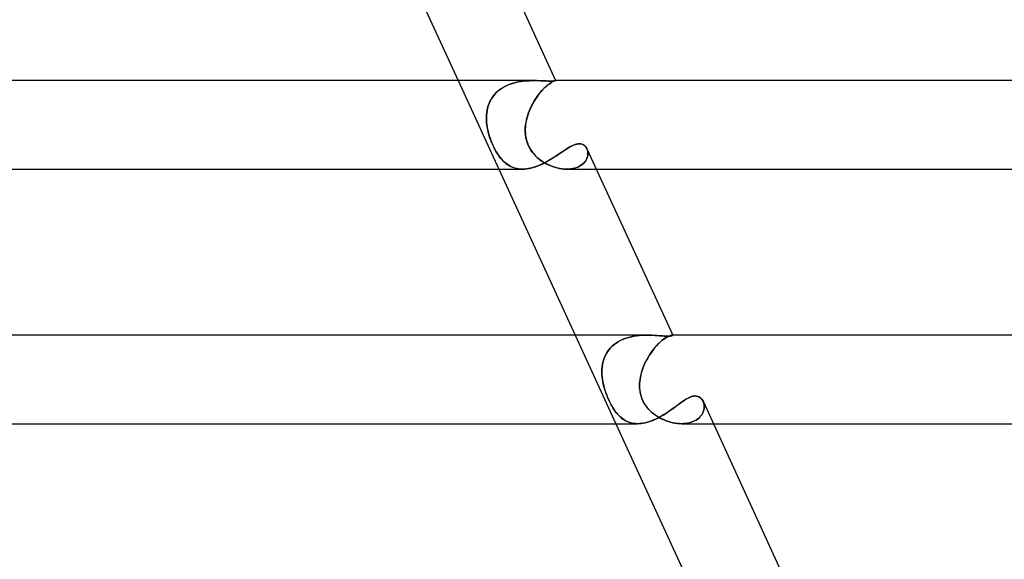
# Model space of a CAD drawing. Header units: millimetres. Extents: x -305 to 305, y -2 to 230.
# Tile 58 of 63: x 196 to 241, y 74 to 99. Entities that reach past the tile are written whole.
import ezdxf

# ---------------------------------------------------------------- set-up
doc = ezdxf.new("R2010")
doc.units = ezdxf.units.MM
doc.layers.add('HIDDEN', color=7, linetype='Continuous')
doc.layers.add('THICK', color=7, linetype='Continuous')

msp = doc.modelspace()

# ---------------------------------------------------------------- linework, layer by layer
at = {"layer": 'HIDDEN'}
for p, q in [((216.06, 96), (217.899, 92)), ((217.974, 95.614), (218.064, 95.673)), ((218.118, 95.705), (218.019, 95.644)), ((218.064, 95.673), (218.158, 95.727)), ((218.222, 95.76), (218.118, 95.705)), ((218.158, 95.727), (218.255, 95.775)), ((218.33, 95.808), (218.222, 95.76)), ((218.255, 95.775), (218.355, 95.818)), ((218.442, 95.851), (218.33, 95.808)), ((218.355, 95.818), (218.457, 95.856)), ((218.556, 95.887), (218.442, 95.851)), ((218.457, 95.856), (218.56, 95.888)), ((218.672, 95.917), (218.556, 95.887)), ((218.56, 95.888), (218.664, 95.915)), ((218.664, 95.915), (218.768, 95.938)), ((218.788, 95.942), (218.672, 95.917)), ((218.768, 95.938), (218.873, 95.957)), ((218.905, 95.962), (218.788, 95.942)), ((218.873, 95.957), (218.977, 95.972)), ((219.022, 95.977), (218.905, 95.962)), ((218.977, 95.972), (219.08, 95.983)), ((219.138, 95.988), (219.022, 95.977)), ((219.08, 95.983), (219.182, 95.991)), ((219.253, 95.995), (219.138, 95.988)), ((219.182, 95.991), (219.282, 95.996)), ((219.366, 95.999), (219.253, 95.995)), ((219.282, 95.996), (219.38, 95.999)), ((219.477, 96), (219.366, 95.999)), ((219.38, 95.999), (219.476, 96)), ((219.605, 95.999), (219.477, 96)), ((219.728, 95.995), (219.605, 95.999)), ((219.845, 95.99), (219.728, 95.995)), ((219.955, 95.985), (219.845, 95.99)), ((219.908, 95.614), (219.967, 95.673)), ((220, 95.705), (219.937, 95.644)), ((220.057, 95.981), (219.955, 95.985)), ((219.967, 95.673), (220.024, 95.727)), ((220.061, 95.76), (220, 95.705)), ((220.024, 95.727), (220.08, 95.775)), ((220.15, 95.978), (220.057, 95.981)), ((220.12, 95.808), (220.061, 95.76)), ((220.08, 95.775), (220.133, 95.818)), ((220.175, 95.851), (220.12, 95.808)), ((220.133, 95.818), (220.182, 95.856)), ((220.233, 95.977), (220.15, 95.978)), ((220.227, 95.887), (220.175, 95.851)), ((220.182, 95.856), (220.229, 95.888)), ((220.274, 95.917), (220.227, 95.887)), ((220.229, 95.888), (220.271, 95.915)), ((220.289, 95.978), (220.233, 95.977)), ((220.271, 95.915), (220.31, 95.938)), ((220.317, 95.942), (220.274, 95.917)), ((220.338, 95.979), (220.289, 95.978)), ((220.31, 95.938), (220.345, 95.957)), ((220.355, 95.962), (220.317, 95.942)), ((220.379, 95.983), (220.338, 95.979)), ((220.345, 95.957), (220.375, 95.972)), ((220.388, 95.977), (220.355, 95.962)), ((220.375, 95.972), (220.402, 95.983)), ((220.411, 95.986), (220.379, 95.983)), ((220.415, 95.988), (220.388, 95.977)), ((220.402, 95.983), (220.424, 95.991)), ((220.436, 95.991), (220.411, 95.986)), ((220.436, 95.995), (220.415, 95.988)), ((220.424, 95.991), (220.441, 95.996)), ((220.452, 95.999), (220.436, 95.995)), ((220.452, 95.995), (220.436, 95.991)), ((220.441, 95.996), (220.453, 95.999)), ((220.461, 96), (220.452, 95.999)), ((220.461, 95.998), (220.452, 95.995)), ((220.453, 95.999), (220.461, 96)), ((220.461, 96), (220.461, 96)), ((220.461, 96), (220.462, 96)), ((220.463, 96), (220.461, 95.998)), ((220.462, 96), (220.461, 96)), ((220.461, 96), (220.461, 96)), ((220.463, 96), (220.461, 96)), ((220.462, 96), (220.462, 96)), ((220.462, 96), (220.462, 96)), ((220.462, 96), (220.462, 96)), ((220.462, 96), (220.463, 96)), ((220.463, 96), (220.462, 96)), ((220.462, 96), (220.462, 96)), ((220.462, 96), (220.462, 96)), ((220.463, 96), (220.463, 96)), ((217.547, 95.148), (217.602, 95.237)), ((217.613, 95.253), (217.554, 95.16)), ((217.602, 95.237), (217.664, 95.321)), ((217.68, 95.341), (217.613, 95.253)), ((217.664, 95.321), (217.733, 95.402)), ((217.754, 95.424), (217.68, 95.341)), ((217.733, 95.402), (217.808, 95.478)), ((217.836, 95.503), (217.754, 95.424)), ((217.808, 95.478), (217.889, 95.549)), ((217.924, 95.577), (217.836, 95.503)), ((217.889, 95.549), (217.974, 95.614)), ((218.019, 95.644), (217.924, 95.577)), ((219.544, 95.148), (219.602, 95.237)), ((219.613, 95.253), (219.552, 95.16)), ((219.602, 95.237), (219.662, 95.321)), ((219.677, 95.341), (219.613, 95.253)), ((219.662, 95.321), (219.723, 95.402)), ((219.741, 95.424), (219.677, 95.341)), ((219.723, 95.402), (219.785, 95.478)), ((219.807, 95.503), (219.741, 95.424)), ((219.785, 95.478), (219.847, 95.549)), ((219.873, 95.577), (219.807, 95.503)), ((219.847, 95.549), (219.908, 95.614)), ((219.937, 95.644), (219.873, 95.577)), ((217.39, 94.757), (217.419, 94.859)), ((217.421, 94.863), (217.391, 94.759)), ((217.419, 94.859), (217.455, 94.958)), ((217.457, 94.964), (217.421, 94.863)), ((217.455, 94.958), (217.497, 95.054)), ((217.502, 95.064), (217.457, 94.964)), ((217.497, 95.054), (217.547, 95.148)), ((217.554, 95.16), (217.502, 95.064)), ((219.331, 94.757), (219.38, 94.859)), ((219.382, 94.863), (219.332, 94.759)), ((219.38, 94.859), (219.432, 94.958)), ((219.435, 94.964), (219.382, 94.863)), ((219.432, 94.958), (219.486, 95.054)), ((219.492, 95.064), (219.435, 94.964)), ((219.486, 95.054), (219.544, 95.148)), ((219.552, 95.16), (219.492, 95.064)), ((217.337, 94.332), (217.342, 94.44)), ((217.341, 94.439), (217.337, 94.33)), ((217.351, 94.547), (217.341, 94.439)), ((217.342, 94.44), (217.352, 94.548)), ((217.368, 94.654), (217.351, 94.547)), ((217.352, 94.548), (217.368, 94.653)), ((217.391, 94.759), (217.368, 94.654)), ((217.368, 94.653), (217.39, 94.757)), ((219.208, 94.439), (219.175, 94.33)), ((219.176, 94.332), (219.208, 94.44)), ((219.208, 94.44), (219.245, 94.548)), ((219.245, 94.547), (219.208, 94.439)), ((219.287, 94.654), (219.245, 94.547)), ((219.245, 94.548), (219.286, 94.653)), ((219.286, 94.653), (219.331, 94.757)), ((219.332, 94.759), (219.287, 94.654)), ((217.339, 94.222), (217.337, 94.332)), ((217.337, 94.33), (217.339, 94.22)), ((217.346, 94.111), (217.339, 94.222)), ((217.339, 94.22), (217.346, 94.11)), ((217.358, 94), (217.346, 94.111)), ((217.346, 94.11), (217.358, 94)), ((217.381, 93.852), (217.358, 94)), ((217.358, 94), (217.372, 93.903)), ((217.372, 93.903), (217.39, 93.807)), ((219.098, 93.903), (219.093, 93.807)), ((219.095, 93.852), (219.109, 94)), ((219.109, 94), (219.098, 93.903)), ((219.109, 94), (219.126, 94.111)), ((219.125, 94.11), (219.109, 94)), ((219.148, 94.22), (219.125, 94.11)), ((219.126, 94.111), (219.148, 94.222)), ((219.148, 94.222), (219.176, 94.332)), ((219.175, 94.33), (219.148, 94.22)), ((217.413, 93.703), (217.381, 93.852)), ((217.39, 93.807), (217.411, 93.71)), ((217.411, 93.71), (217.437, 93.609)), ((217.452, 93.555), (217.413, 93.703)), ((217.437, 93.609), (217.467, 93.507)), ((217.498, 93.409), (217.452, 93.555)), ((217.467, 93.507), (217.501, 93.401)), ((219.092, 93.703), (219.095, 93.852)), ((219.093, 93.807), (219.092, 93.71)), ((219.092, 93.71), (219.097, 93.609)), ((219.102, 93.556), (219.092, 93.703)), ((219.097, 93.609), (219.108, 93.507)), ((219.124, 93.41), (219.102, 93.556)), ((219.108, 93.507), (219.126, 93.401)), ((217.55, 93.266), (217.498, 93.409)), ((217.501, 93.401), (217.539, 93.295)), ((217.539, 93.295), (217.582, 93.187)), ((217.608, 93.125), (217.55, 93.266)), ((217.582, 93.187), (217.628, 93.079)), ((217.671, 92.988), (217.608, 93.125)), ((217.628, 93.079), (217.677, 92.975)), ((219.16, 93.266), (219.124, 93.41)), ((219.126, 93.401), (219.151, 93.295)), ((219.151, 93.295), (219.186, 93.187)), ((219.209, 93.125), (219.16, 93.266)), ((219.186, 93.187), (219.229, 93.079)), ((219.273, 92.988), (219.209, 93.125)), ((219.229, 93.079), (219.28, 92.975)), ((221.045, 92.963), (221.113, 93.003)), ((221.113, 93.003), (221.18, 93.038)), ((221.18, 93.038), (221.245, 93.07)), ((221.245, 93.07), (221.308, 93.096)), ((221.308, 93.096), (221.368, 93.117)), ((221.368, 93.117), (221.427, 93.132)), ((221.427, 93.132), (221.483, 93.141)), ((221.483, 93.141), (221.536, 93.144)), ((221.536, 93.144), (221.605, 93.138)), ((221.605, 93.138), (221.667, 93.122)), ((221.667, 93.122), (221.723, 93.096)), ((221.723, 93.096), (221.773, 93.061)), ((221.773, 93.061), (221.816, 93.018)), ((221.816, 93.018), (221.852, 92.969)), ((217.735, 92.864), (217.671, 92.988)), ((217.677, 92.975), (217.729, 92.876)), ((217.729, 92.876), (217.782, 92.781)), ((217.799, 92.754), (217.735, 92.864)), ((217.782, 92.781), (217.838, 92.69)), ((217.86, 92.657), (217.799, 92.754)), ((217.838, 92.69), (217.896, 92.605)), ((217.919, 92.574), (217.86, 92.657)), ((217.896, 92.605), (217.956, 92.524)), ((217.974, 92.502), (217.919, 92.574)), ((219.346, 92.864), (219.273, 92.988)), ((219.28, 92.975), (219.338, 92.876)), ((219.338, 92.876), (219.403, 92.781)), ((219.424, 92.754), (219.346, 92.864)), ((219.403, 92.781), (219.475, 92.69)), ((219.504, 92.657), (219.424, 92.754)), ((219.475, 92.69), (219.553, 92.605)), ((219.584, 92.574), (219.504, 92.657)), ((219.553, 92.605), (219.637, 92.524)), ((219.661, 92.502), (219.584, 92.574)), ((220.416, 92.55), (220.502, 92.606)), ((220.502, 92.606), (220.586, 92.662)), ((220.586, 92.662), (220.668, 92.717)), ((220.668, 92.717), (220.748, 92.771)), ((220.748, 92.771), (220.825, 92.823)), ((220.825, 92.823), (220.901, 92.872)), ((220.901, 92.872), (220.974, 92.919)), ((220.974, 92.919), (221.045, 92.963)), ((221.852, 92.969), (221.882, 92.914)), ((221.882, 92.914), (221.901, 92.862)), ((221.9, 92.866), (221.882, 92.913)), ((221.909, 92.572), (221.891, 92.512)), ((221.913, 92.817), (221.9, 92.866)), ((221.901, 92.862), (221.915, 92.808)), ((221.901, 92.544), (221.915, 92.601)), ((221.92, 92.632), (221.909, 92.572)), ((221.922, 92.765), (221.913, 92.817)), ((221.915, 92.808), (221.923, 92.751)), ((221.915, 92.601), (221.923, 92.656)), ((221.925, 92.692), (221.92, 92.632)), ((221.925, 92.711), (221.922, 92.765)), ((221.923, 92.751), (221.925, 92.692)), ((221.923, 92.656), (221.925, 92.711)), ((217.956, 92.524), (218.019, 92.449)), ((218.029, 92.437), (217.974, 92.502)), ((218.019, 92.449), (218.083, 92.379)), ((218.086, 92.376), (218.029, 92.437)), ((218.083, 92.379), (218.15, 92.315)), ((218.146, 92.319), (218.086, 92.376)), ((218.207, 92.266), (218.146, 92.319)), ((218.15, 92.315), (218.219, 92.257)), ((218.271, 92.217), (218.207, 92.266)), ((218.219, 92.257), (218.29, 92.204)), ((218.337, 92.174), (218.271, 92.217)), ((218.29, 92.204), (218.364, 92.158)), ((218.406, 92.134), (218.337, 92.174)), ((218.364, 92.158), (218.441, 92.117)), ((218.477, 92.1), (218.406, 92.134)), ((218.441, 92.117), (218.52, 92.082)), ((219.552, 92.107), (219.653, 92.144)), ((219.637, 92.524), (219.725, 92.449)), ((219.653, 92.144), (219.753, 92.185)), ((219.74, 92.437), (219.661, 92.502)), ((219.725, 92.449), (219.818, 92.379)), ((219.823, 92.376), (219.74, 92.437)), ((219.753, 92.185), (219.853, 92.23)), ((219.818, 92.379), (219.914, 92.315)), ((219.908, 92.319), (219.823, 92.376)), ((219.853, 92.23), (219.952, 92.279)), ((219.996, 92.266), (219.908, 92.319)), ((219.914, 92.315), (220.013, 92.257)), ((219.952, 92.279), (220.049, 92.33)), ((220.087, 92.218), (219.996, 92.266)), ((220.013, 92.257), (220.114, 92.204)), ((220.049, 92.33), (220.144, 92.383)), ((220.18, 92.174), (220.087, 92.218)), ((220.114, 92.204), (220.217, 92.158)), ((220.144, 92.383), (220.236, 92.438)), ((220.275, 92.134), (220.18, 92.174)), ((220.217, 92.158), (220.322, 92.117)), ((220.236, 92.438), (220.327, 92.493)), ((220.371, 92.1), (220.275, 92.134)), ((220.322, 92.117), (220.428, 92.082)), ((220.327, 92.493), (220.416, 92.55)), ((221.491, 92.106), (221.562, 92.142)), ((221.568, 92.145), (221.495, 92.107)), ((221.562, 92.142), (221.627, 92.183)), ((221.634, 92.188), (221.568, 92.145)), ((221.627, 92.183), (221.686, 92.227)), ((221.695, 92.234), (221.634, 92.188)), ((221.686, 92.227), (221.739, 92.276)), ((221.748, 92.285), (221.695, 92.234)), ((221.739, 92.276), (221.785, 92.326)), ((221.795, 92.339), (221.748, 92.285)), ((221.785, 92.326), (221.824, 92.379)), ((221.834, 92.395), (221.795, 92.339)), ((221.824, 92.379), (221.856, 92.433)), ((221.866, 92.453), (221.834, 92.395)), ((221.856, 92.433), (221.882, 92.488)), ((221.891, 92.512), (221.866, 92.453)), ((221.882, 92.488), (221.901, 92.544)), ((218.551, 92.07), (218.477, 92.1)), ((218.52, 92.082), (218.603, 92.053)), ((218.627, 92.046), (218.551, 92.07)), ((218.603, 92.053), (218.688, 92.03)), ((218.706, 92.026), (218.627, 92.046)), ((218.688, 92.03), (218.776, 92.014)), ((218.788, 92.012), (218.706, 92.026)), ((218.776, 92.014), (218.867, 92.004)), ((218.873, 92.003), (218.788, 92.012)), ((218.867, 92.004), (218.961, 92)), ((218.961, 92), (218.873, 92.003)), ((218.961, 92), (219.055, 92.003)), ((219.055, 92.003), (219.152, 92.012)), ((219.152, 92.012), (219.25, 92.027)), ((219.25, 92.027), (219.35, 92.048)), ((219.35, 92.048), (219.451, 92.075)), ((219.451, 92.075), (219.552, 92.107)), ((220.468, 92.07), (220.371, 92.1)), ((220.428, 92.082), (220.535, 92.053)), ((220.565, 92.046), (220.468, 92.07)), ((220.535, 92.053), (220.641, 92.03)), ((220.663, 92.026), (220.565, 92.046)), ((220.641, 92.03), (220.747, 92.014)), ((220.761, 92.012), (220.663, 92.026)), ((220.747, 92.014), (220.852, 92.004)), ((220.859, 92.003), (220.761, 92.012)), ((220.852, 92.004), (220.955, 92)), ((220.956, 92), (220.859, 92.003)), ((220.955, 92), (221.054, 92.003)), ((221.054, 92.003), (220.956, 92)), ((220.961, 92), (222.302, 92)), ((221.15, 92.012), (221.054, 92.003)), ((221.054, 92.003), (221.15, 92.012)), ((221.242, 92.027), (221.15, 92.012)), ((221.15, 92.012), (221.242, 92.027)), ((221.331, 92.048), (221.242, 92.027)), ((221.242, 92.027), (221.33, 92.048)), ((221.33, 92.048), (221.414, 92.074)), ((221.416, 92.075), (221.331, 92.048)), ((221.414, 92.074), (221.491, 92.106)), ((221.495, 92.107), (221.416, 92.075)), ((221.348, 84.5), (223.188, 80.5)), ((223.196, 84.14), (223.106, 84.073)), ((223.107, 84.074), (223.204, 84.145)), ((223.291, 84.201), (223.196, 84.14)), ((223.204, 84.145), (223.306, 84.21)), ((223.39, 84.255), (223.291, 84.201)), ((223.306, 84.21), (223.414, 84.267)), ((223.493, 84.303), (223.39, 84.255)), ((223.414, 84.267), (223.525, 84.317)), ((223.599, 84.346), (223.493, 84.303)), ((223.525, 84.317), (223.641, 84.361)), ((223.708, 84.382), (223.599, 84.346)), ((223.641, 84.361), (223.759, 84.397)), ((223.819, 84.413), (223.708, 84.382)), ((223.759, 84.397), (223.879, 84.428)), ((223.931, 84.439), (223.819, 84.413)), ((223.879, 84.428), (224, 84.452)), ((224.043, 84.459), (223.931, 84.439)), ((224, 84.452), (224.12, 84.471)), ((224.156, 84.475), (224.043, 84.459)), ((224.12, 84.471), (224.241, 84.484)), ((224.268, 84.487), (224.156, 84.475)), ((224.241, 84.484), (224.361, 84.493)), ((224.379, 84.494), (224.268, 84.487)), ((224.361, 84.493), (224.48, 84.498)), ((224.488, 84.499), (224.379, 84.494)), ((224.48, 84.498), (224.596, 84.5)), ((224.596, 84.5), (224.488, 84.499)), ((224.71, 84.499), (224.596, 84.5)), ((224.821, 84.495), (224.71, 84.499)), ((224.928, 84.49), (224.821, 84.495)), ((225.031, 84.483), (224.928, 84.49)), ((225.13, 84.477), (225.031, 84.483)), ((225.142, 84.14), (225.075, 84.073)), ((225.076, 84.074), (225.147, 84.145)), ((225.223, 84.47), (225.13, 84.477)), ((225.207, 84.201), (225.142, 84.14)), ((225.147, 84.145), (225.217, 84.21)), ((225.27, 84.255), (225.207, 84.201)), ((225.217, 84.21), (225.285, 84.267)), ((225.311, 84.464), (225.223, 84.47)), ((225.331, 84.303), (225.27, 84.255)), ((225.285, 84.267), (225.35, 84.317)), ((225.392, 84.459), (225.311, 84.464)), ((225.39, 84.346), (225.331, 84.303)), ((225.35, 84.317), (225.411, 84.361)), ((225.445, 84.382), (225.39, 84.346)), ((225.465, 84.456), (225.392, 84.459)), ((225.411, 84.361), (225.469, 84.397)), ((225.496, 84.413), (225.445, 84.382)), ((225.531, 84.455), (225.465, 84.456)), ((225.469, 84.397), (225.522, 84.428)), ((225.544, 84.439), (225.496, 84.413)), ((225.522, 84.428), (225.571, 84.452)), ((225.595, 84.456), (225.531, 84.455)), ((225.587, 84.459), (225.544, 84.439)), ((225.571, 84.452), (225.614, 84.471)), ((225.626, 84.475), (225.587, 84.459)), ((225.648, 84.46), (225.595, 84.456)), ((225.614, 84.471), (225.652, 84.484)), ((225.66, 84.487), (225.626, 84.475)), ((225.69, 84.466), (225.648, 84.46)), ((225.652, 84.484), (225.685, 84.493)), ((225.689, 84.494), (225.66, 84.487)), ((225.685, 84.493), (225.711, 84.498)), ((225.713, 84.499), (225.689, 84.494)), ((225.721, 84.473), (225.69, 84.466)), ((225.711, 84.498), (225.732, 84.5)), ((225.732, 84.5), (225.713, 84.499)), ((225.741, 84.481), (225.721, 84.473)), ((225.732, 84.5), (225.738, 84.5)), ((225.738, 84.5), (225.732, 84.5)), ((225.751, 84.5), (225.732, 84.5)), ((225.738, 84.5), (225.742, 84.499)), ((225.742, 84.499), (225.738, 84.5)), ((225.752, 84.488), (225.741, 84.481)), ((225.742, 84.499), (225.747, 84.498)), ((225.747, 84.498), (225.742, 84.499)), ((225.747, 84.498), (225.75, 84.497)), ((225.75, 84.497), (225.747, 84.498)), ((225.75, 84.497), (225.752, 84.496)), ((225.752, 84.496), (225.75, 84.497)), ((225.752, 84.496), (225.753, 84.494)), ((225.753, 84.494), (225.752, 84.496)), ((225.753, 84.494), (225.752, 84.488)), ((222.754, 83.66), (222.705, 83.565)), ((222.737, 83.629), (222.795, 83.728)), ((222.81, 83.752), (222.754, 83.66)), ((222.795, 83.728), (222.861, 83.823)), ((222.874, 83.84), (222.81, 83.752)), ((222.861, 83.823), (222.935, 83.912)), ((222.945, 83.923), (222.874, 83.84)), ((222.935, 83.912), (223.017, 83.996)), ((223.022, 84), (222.945, 83.923)), ((223.017, 83.996), (223.107, 84.074)), ((223.106, 84.073), (223.022, 84)), ((224.745, 83.66), (224.683, 83.565)), ((224.724, 83.629), (224.791, 83.728)), ((224.809, 83.752), (224.745, 83.66)), ((224.791, 83.728), (224.861, 83.823)), ((224.874, 83.84), (224.809, 83.752)), ((224.861, 83.823), (224.932, 83.912)), ((224.94, 83.923), (224.874, 83.84)), ((224.932, 83.912), (225.003, 83.996)), ((225.007, 84), (224.94, 83.923)), ((225.003, 83.996), (225.076, 84.074)), ((225.075, 84.073), (225.007, 84)), ((222.601, 83.263), (222.58, 83.157)), ((222.587, 83.199), (222.613, 83.31)), ((222.628, 83.366), (222.601, 83.263)), ((222.613, 83.31), (222.646, 83.419)), ((222.663, 83.467), (222.628, 83.366)), ((222.646, 83.419), (222.687, 83.526)), ((222.705, 83.565), (222.663, 83.467)), ((222.687, 83.526), (222.737, 83.629)), ((224.518, 83.263), (224.47, 83.157)), ((224.488, 83.199), (224.541, 83.31)), ((224.57, 83.366), (224.518, 83.263)), ((224.541, 83.31), (224.598, 83.419)), ((224.625, 83.467), (224.57, 83.366)), ((224.598, 83.419), (224.659, 83.526)), ((224.683, 83.565), (224.625, 83.467)), ((224.659, 83.526), (224.724, 83.629)), ((222.555, 82.854), (222.559, 82.97)), ((222.557, 82.942), (222.555, 82.832)), ((222.558, 82.737), (222.555, 82.854)), ((222.555, 82.832), (222.559, 82.722)), ((222.566, 83.05), (222.557, 82.942)), ((222.559, 82.97), (222.57, 83.086)), ((222.58, 83.157), (222.566, 83.05)), ((222.57, 83.086), (222.587, 83.199)), ((224.351, 82.832), (224.321, 82.722)), ((224.325, 82.737), (224.358, 82.854)), ((224.386, 82.942), (224.351, 82.832)), ((224.358, 82.854), (224.396, 82.97)), ((224.426, 83.05), (224.386, 82.942)), ((224.396, 82.97), (224.44, 83.086)), ((224.47, 83.157), (224.426, 83.05)), ((224.44, 83.086), (224.488, 83.199)), ((222.567, 82.619), (222.558, 82.737)), ((222.559, 82.722), (222.568, 82.611)), ((222.582, 82.5), (222.567, 82.619)), ((222.568, 82.611), (222.582, 82.5)), ((222.597, 82.41), (222.582, 82.5)), ((222.582, 82.5), (222.597, 82.406)), ((222.614, 82.321), (222.597, 82.41)), ((222.597, 82.406), (222.616, 82.312)), ((224.266, 82.406), (224.259, 82.312)), ((224.26, 82.321), (224.267, 82.41)), ((224.278, 82.5), (224.266, 82.406)), ((224.267, 82.41), (224.278, 82.5)), ((224.278, 82.5), (224.298, 82.619)), ((224.297, 82.611), (224.278, 82.5)), ((224.321, 82.722), (224.297, 82.611)), ((224.298, 82.619), (224.325, 82.737)), ((222.635, 82.23), (222.614, 82.321)), ((222.616, 82.312), (222.638, 82.216)), ((222.659, 82.138), (222.635, 82.23)), ((222.638, 82.216), (222.664, 82.119)), ((222.686, 82.044), (222.659, 82.138)), ((222.664, 82.119), (222.693, 82.022)), ((222.717, 81.949), (222.686, 82.044)), ((222.693, 82.022), (222.725, 81.925)), ((222.75, 81.853), (222.717, 81.949)), ((222.725, 81.925), (222.759, 81.828)), ((224.257, 82.23), (224.26, 82.321)), ((224.259, 82.312), (224.257, 82.216)), ((224.259, 82.138), (224.257, 82.23)), ((224.257, 82.216), (224.26, 82.119)), ((224.266, 82.044), (224.259, 82.138)), ((224.26, 82.119), (224.268, 82.022)), ((224.278, 81.949), (224.266, 82.044)), ((224.268, 82.022), (224.282, 81.925)), ((224.297, 81.853), (224.278, 81.949)), ((224.282, 81.925), (224.303, 81.828)), ((222.787, 81.755), (222.75, 81.853)), ((222.759, 81.828), (222.797, 81.731)), ((222.827, 81.659), (222.787, 81.755)), ((222.797, 81.731), (222.836, 81.637)), ((222.869, 81.565), (222.827, 81.659)), ((222.836, 81.637), (222.877, 81.545)), ((222.912, 81.474), (222.869, 81.565)), ((222.877, 81.545), (222.92, 81.456)), ((222.957, 81.386), (222.912, 81.474)), ((222.92, 81.456), (222.965, 81.37)), ((224.323, 81.755), (224.297, 81.853)), ((224.303, 81.828), (224.33, 81.731)), ((224.356, 81.659), (224.323, 81.755)), ((224.33, 81.731), (224.364, 81.637)), ((224.395, 81.565), (224.356, 81.659)), ((224.364, 81.637), (224.404, 81.545)), ((224.44, 81.474), (224.395, 81.565)), ((224.404, 81.545), (224.45, 81.456)), ((224.492, 81.386), (224.44, 81.474)), ((224.45, 81.456), (224.502, 81.37)), ((226.08, 81.415), (226.152, 81.466)), ((226.152, 81.466), (226.221, 81.515)), ((226.221, 81.515), (226.289, 81.56)), ((226.289, 81.56), (226.356, 81.602)), ((226.356, 81.602), (226.42, 81.64)), ((226.42, 81.64), (226.484, 81.673)), ((226.484, 81.673), (226.545, 81.701)), ((226.545, 81.701), (226.605, 81.724)), ((226.605, 81.724), (226.663, 81.74)), ((226.663, 81.74), (226.719, 81.75)), ((226.719, 81.75), (226.773, 81.754)), ((226.773, 81.754), (226.832, 81.749)), ((226.832, 81.749), (226.887, 81.736)), ((226.887, 81.736), (226.938, 81.716)), ((226.938, 81.716), (226.985, 81.687)), ((226.985, 81.687), (227.027, 81.652)), ((227.027, 81.652), (227.065, 81.61)), ((227.065, 81.61), (227.098, 81.563)), ((227.098, 81.563), (227.125, 81.511)), ((227.125, 81.511), (227.145, 81.463)), ((227.145, 81.462), (227.125, 81.511)), ((227.145, 81.463), (227.16, 81.412)), ((227.16, 81.411), (227.145, 81.462)), ((223.003, 81.301), (222.957, 81.386)), ((222.965, 81.37), (223.011, 81.287)), ((223.051, 81.22), (223.003, 81.301)), ((223.011, 81.287), (223.06, 81.206)), ((223.101, 81.141), (223.051, 81.22)), ((223.06, 81.206), (223.109, 81.13)), ((223.153, 81.067), (223.101, 81.141)), ((223.109, 81.13), (223.16, 81.057)), ((223.206, 80.997), (223.153, 81.067)), ((223.16, 81.057), (223.213, 80.989)), ((223.26, 80.932), (223.206, 80.997)), ((223.213, 80.989), (223.267, 80.925)), ((224.549, 81.301), (224.492, 81.386)), ((224.502, 81.37), (224.56, 81.287)), ((224.612, 81.22), (224.549, 81.301)), ((224.56, 81.287), (224.623, 81.206)), ((224.681, 81.141), (224.612, 81.22)), ((224.623, 81.206), (224.692, 81.13)), ((224.755, 81.067), (224.681, 81.141)), ((224.692, 81.13), (224.765, 81.057)), ((224.832, 80.997), (224.755, 81.067)), ((224.765, 81.057), (224.843, 80.989)), ((224.914, 80.932), (224.832, 80.997)), ((224.843, 80.989), (224.923, 80.925)), ((225.44, 80.963), (225.527, 81.02)), ((225.527, 81.02), (225.612, 81.077)), ((225.612, 81.077), (225.695, 81.135)), ((225.695, 81.135), (225.776, 81.193)), ((225.776, 81.193), (225.855, 81.25)), ((225.855, 81.25), (225.932, 81.307)), ((225.932, 81.307), (226.007, 81.362)), ((226.007, 81.362), (226.08, 81.415)), ((227.099, 80.96), (227.126, 81.017)), ((227.126, 81.019), (227.1, 80.962)), ((227.147, 81.076), (227.126, 81.019)), ((227.126, 81.017), (227.147, 81.074)), ((227.163, 81.133), (227.147, 81.076)), ((227.147, 81.074), (227.162, 81.132)), ((227.16, 81.412), (227.17, 81.359)), ((227.17, 81.358), (227.16, 81.411)), ((227.162, 81.132), (227.172, 81.19)), ((227.172, 81.191), (227.163, 81.133)), ((227.17, 81.359), (227.176, 81.304)), ((227.176, 81.303), (227.17, 81.358)), ((227.177, 81.248), (227.172, 81.191)), ((227.172, 81.19), (227.177, 81.247)), ((227.176, 81.304), (227.177, 81.248)), ((227.177, 81.247), (227.176, 81.303)), ((223.317, 80.87), (223.26, 80.932)), ((223.267, 80.925), (223.322, 80.864)), ((223.375, 80.813), (223.317, 80.87)), ((223.322, 80.864), (223.38, 80.809)), ((223.435, 80.761), (223.375, 80.813)), ((223.38, 80.809), (223.439, 80.757)), ((223.497, 80.713), (223.435, 80.761)), ((223.439, 80.757), (223.501, 80.71)), ((223.561, 80.67), (223.497, 80.713)), ((223.501, 80.71), (223.565, 80.668)), ((223.627, 80.631), (223.561, 80.67)), ((223.565, 80.668), (223.631, 80.629)), ((223.696, 80.597), (223.627, 80.631)), ((223.631, 80.629), (223.699, 80.596)), ((223.767, 80.568), (223.696, 80.597)), ((223.699, 80.596), (223.77, 80.567)), ((223.841, 80.544), (223.767, 80.568)), ((223.77, 80.567), (223.844, 80.544)), ((223.918, 80.525), (223.841, 80.544)), ((223.844, 80.544), (223.92, 80.525)), ((224.517, 80.542), (224.609, 80.566)), ((224.609, 80.566), (224.702, 80.595)), ((224.702, 80.595), (224.796, 80.628)), ((224.796, 80.628), (224.89, 80.666)), ((224.89, 80.666), (224.985, 80.708)), ((224.999, 80.87), (224.914, 80.932)), ((224.923, 80.925), (225.007, 80.864)), ((224.985, 80.708), (225.078, 80.754)), ((225.087, 80.813), (224.999, 80.87)), ((225.007, 80.864), (225.094, 80.809)), ((225.078, 80.754), (225.171, 80.803)), ((225.177, 80.761), (225.087, 80.813)), ((225.094, 80.809), (225.184, 80.757)), ((225.171, 80.803), (225.262, 80.854)), ((225.27, 80.713), (225.177, 80.761)), ((225.184, 80.757), (225.276, 80.71)), ((225.262, 80.854), (225.352, 80.908)), ((225.364, 80.67), (225.27, 80.713)), ((225.276, 80.71), (225.37, 80.668)), ((225.352, 80.908), (225.44, 80.963)), ((225.46, 80.631), (225.364, 80.67)), ((225.37, 80.668), (225.465, 80.629)), ((225.558, 80.597), (225.46, 80.631)), ((225.465, 80.629), (225.562, 80.596)), ((225.656, 80.568), (225.558, 80.597)), ((225.562, 80.596), (225.66, 80.567)), ((225.755, 80.544), (225.656, 80.568)), ((225.66, 80.567), (225.758, 80.544)), ((225.854, 80.525), (225.755, 80.544)), ((225.758, 80.544), (225.856, 80.525)), ((226.51, 80.542), (226.592, 80.566)), ((226.594, 80.566), (226.512, 80.542)), ((226.592, 80.566), (226.67, 80.594)), ((226.672, 80.595), (226.594, 80.566)), ((226.67, 80.594), (226.743, 80.627)), ((226.745, 80.628), (226.672, 80.595)), ((226.743, 80.627), (226.812, 80.665)), ((226.814, 80.666), (226.745, 80.628)), ((226.812, 80.665), (226.875, 80.707)), ((226.876, 80.709), (226.814, 80.666)), ((226.875, 80.707), (226.931, 80.753)), ((226.933, 80.754), (226.876, 80.709)), ((226.931, 80.753), (226.982, 80.801)), ((226.984, 80.803), (226.933, 80.754)), ((226.982, 80.801), (227.027, 80.852)), ((227.028, 80.854), (226.984, 80.803)), ((227.027, 80.852), (227.066, 80.905)), ((227.067, 80.907), (227.028, 80.854)), ((227.066, 80.905), (227.099, 80.96)), ((227.1, 80.962), (227.067, 80.907)), ((223.997, 80.512), (223.918, 80.525)), ((223.92, 80.525), (223.998, 80.511)), ((224.078, 80.503), (223.997, 80.512)), ((223.998, 80.511), (224.079, 80.503)), ((224.162, 80.5), (224.078, 80.503)), ((224.079, 80.503), (224.162, 80.5)), ((224.162, 80.5), (224.247, 80.502)), ((224.247, 80.502), (224.335, 80.51)), ((224.335, 80.51), (224.425, 80.524)), ((224.425, 80.524), (224.517, 80.542)), ((225.953, 80.512), (225.854, 80.525)), ((225.856, 80.525), (225.954, 80.511)), ((226.051, 80.503), (225.953, 80.512)), ((225.954, 80.511), (226.051, 80.503)), ((226.147, 80.5), (226.051, 80.503)), ((226.051, 80.503), (226.147, 80.5)), ((226.242, 80.502), (226.147, 80.5)), ((226.147, 80.5), (226.241, 80.502)), ((226.153, 80.5), (227.59, 80.5)), ((226.241, 80.502), (226.334, 80.51)), ((226.335, 80.51), (226.242, 80.502)), ((226.334, 80.51), (226.424, 80.523)), ((226.425, 80.524), (226.335, 80.51)), ((226.424, 80.523), (226.51, 80.542)), ((226.512, 80.542), (226.425, 80.524))]:
    msp.add_line(p, q, dxfattribs=at)
at = {"layer": 'THICK'}
for p, q in [((216.632, 104.33), (220.463, 96)), ((212.611, 103.5), (216.06, 96)), ((219.477, 96), (0.984, 96)), ((219.476, 96), (219.58, 95.999)), ((219.58, 95.999), (219.679, 95.997)), ((219.679, 95.997), (219.775, 95.993)), ((219.775, 95.993), (219.865, 95.99)), ((219.865, 95.99), (219.951, 95.986)), ((219.951, 95.986), (220.031, 95.982)), ((220.031, 95.982), (220.106, 95.979)), ((220.106, 95.979), (220.173, 95.977)), ((220.173, 95.977), (220.233, 95.977)), ((220.233, 95.977), (220.299, 95.978)), ((220.299, 95.978), (220.352, 95.98)), ((220.352, 95.98), (220.395, 95.984)), ((220.395, 95.984), (220.426, 95.989)), ((220.426, 95.989), (220.448, 95.993)), ((220.448, 95.993), (220.46, 95.997)), ((220.46, 95.997), (220.463, 96)), ((254, 96), (220.463, 96)), ((221.135, 93.015), (221.062, 92.973)), ((221.207, 93.052), (221.135, 93.015)), ((221.276, 93.083), (221.207, 93.052)), ((221.344, 93.109), (221.276, 93.083)), ((221.41, 93.128), (221.344, 93.109)), ((221.474, 93.14), (221.41, 93.128)), ((221.536, 93.144), (221.474, 93.14)), ((221.593, 93.14), (221.536, 93.144)), ((221.648, 93.128), (221.593, 93.14)), ((221.699, 93.109), (221.648, 93.128)), ((221.745, 93.082), (221.699, 93.109)), ((221.787, 93.048), (221.745, 93.082)), ((221.824, 93.008), (221.787, 93.048)), ((221.856, 92.963), (221.824, 93.008)), ((220.494, 92.6), (220.404, 92.542)), ((220.581, 92.659), (220.494, 92.6)), ((220.666, 92.716), (220.581, 92.659)), ((220.75, 92.772), (220.666, 92.716)), ((220.831, 92.826), (220.75, 92.772)), ((220.91, 92.879), (220.831, 92.826)), ((220.987, 92.928), (220.91, 92.879)), ((221.062, 92.973), (220.987, 92.928)), ((221.882, 92.913), (221.856, 92.963)), ((221.88, 92.918), (225.754, 84.494)), ((219.633, 92.136), (219.533, 92.101)), ((219.732, 92.176), (219.633, 92.136)), ((219.831, 92.22), (219.732, 92.176)), ((219.931, 92.268), (219.831, 92.22)), ((220.029, 92.319), (219.931, 92.268)), ((220.125, 92.373), (220.029, 92.319)), ((220.22, 92.428), (220.125, 92.373)), ((220.313, 92.485), (220.22, 92.428)), ((220.404, 92.542), (220.313, 92.485)), ((2, 92), (218.966, 92)), ((217.899, 92), (221.348, 84.5)), ((219.052, 92.003), (218.961, 92)), ((219.144, 92.011), (219.052, 92.003)), ((219.239, 92.025), (219.144, 92.011)), ((219.336, 92.045), (219.239, 92.025)), ((219.434, 92.07), (219.336, 92.045)), ((219.533, 92.101), (219.434, 92.07)), ((222.302, 92), (254, 92)), ((224.597, 84.5), (1.135, 84.5)), ((224.596, 84.5), (224.722, 84.498)), ((224.722, 84.498), (224.844, 84.494)), ((224.844, 84.494), (224.962, 84.488)), ((224.962, 84.488), (225.075, 84.48)), ((225.075, 84.48), (225.181, 84.473)), ((225.181, 84.473), (225.281, 84.466)), ((225.281, 84.466), (225.373, 84.46)), ((225.373, 84.46), (225.457, 84.456)), ((225.457, 84.456), (225.531, 84.455)), ((225.531, 84.455), (225.595, 84.456)), ((225.595, 84.456), (225.647, 84.46)), ((225.647, 84.46), (225.689, 84.466)), ((225.689, 84.466), (225.72, 84.473)), ((225.72, 84.473), (225.741, 84.481)), ((225.741, 84.481), (225.752, 84.488)), ((260, 84.5), (225.751, 84.5)), ((225.752, 84.488), (225.753, 84.494)), ((226.156, 81.469), (226.084, 81.418)), ((226.225, 81.517), (226.156, 81.469)), ((226.293, 81.562), (226.225, 81.517)), ((226.359, 81.604), (226.293, 81.562)), ((226.423, 81.641), (226.359, 81.604)), ((226.486, 81.674), (226.423, 81.641)), ((226.547, 81.702), (226.486, 81.674)), ((226.606, 81.724), (226.547, 81.702)), ((226.664, 81.74), (226.606, 81.724)), ((226.72, 81.75), (226.664, 81.74)), ((226.773, 81.754), (226.72, 81.75)), ((226.832, 81.749), (226.773, 81.754)), ((226.887, 81.736), (226.832, 81.749)), ((226.938, 81.715), (226.887, 81.736)), ((226.985, 81.687), (226.938, 81.715)), ((227.028, 81.651), (226.985, 81.687)), ((227.065, 81.61), (227.028, 81.651)), ((227.098, 81.563), (227.065, 81.61)), ((227.125, 81.511), (227.098, 81.563)), ((227.125, 81.511), (231.047, 72.982)), ((225.532, 81.023), (225.446, 80.966)), ((225.617, 81.081), (225.532, 81.023)), ((225.7, 81.139), (225.617, 81.081)), ((225.781, 81.196), (225.7, 81.139)), ((225.86, 81.254), (225.781, 81.196)), ((225.937, 81.31), (225.86, 81.254)), ((226.012, 81.365), (225.937, 81.31)), ((226.084, 81.418), (226.012, 81.365)), ((224.612, 80.567), (224.519, 80.543)), ((224.706, 80.596), (224.612, 80.567)), ((224.8, 80.63), (224.706, 80.596)), ((224.895, 80.668), (224.8, 80.63)), ((224.99, 80.711), (224.895, 80.668)), ((225.084, 80.757), (224.99, 80.711)), ((225.176, 80.806), (225.084, 80.757)), ((225.267, 80.857), (225.176, 80.806)), ((225.357, 80.911), (225.267, 80.857)), ((225.446, 80.966), (225.357, 80.911)), ((2, 80.5), (224.167, 80.5)), ((223.188, 80.5), (226.636, 73)), ((224.248, 80.502), (224.162, 80.5)), ((224.336, 80.51), (224.248, 80.502)), ((224.427, 80.524), (224.336, 80.51)), ((224.519, 80.543), (224.427, 80.524)), ((227.59, 80.5), (260, 80.5))]:
    msp.add_line(p, q, dxfattribs=at)

doc.saveas('drawing.dxf')
